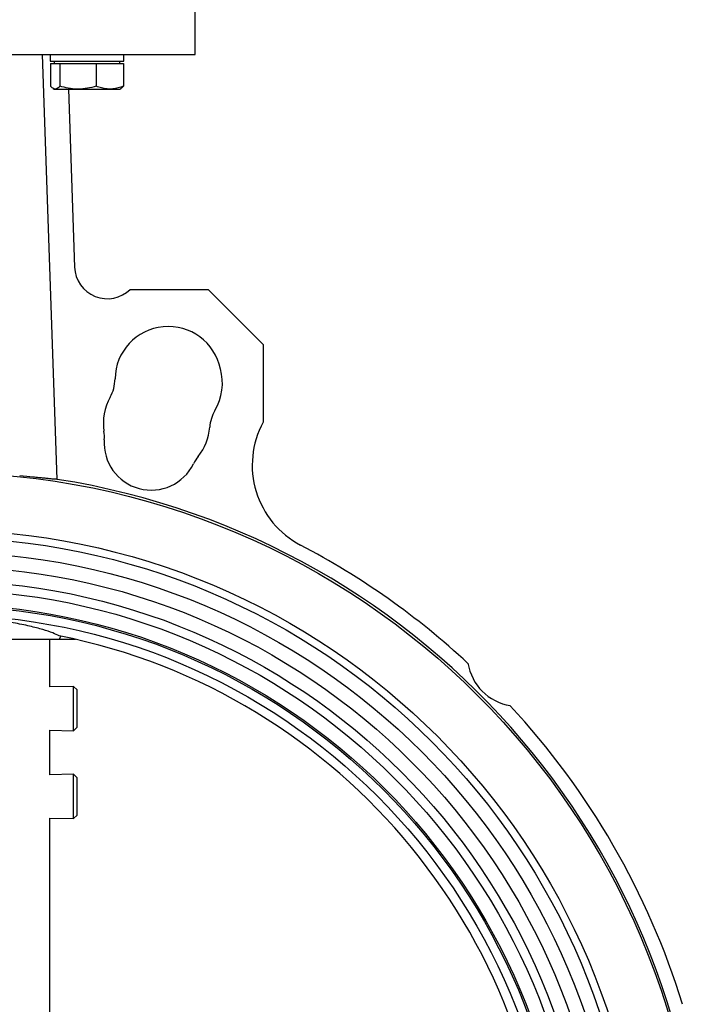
# Model space of a CAD drawing. Header units: millimetres. Extents: x 180 to 1986, y 18 to 1593.
# Tile 40 of 50: x 1697 to 1864, y 614 to 854. Entities that reach past the tile are written whole.
import ezdxf

# ---------------------------------------------------------------- set-up
doc = ezdxf.new("R2010")
doc.units = ezdxf.units.MM

msp = doc.modelspace()

# ---------------------------------------------------------------- linework, layer by layer
at = {"color": 7, "linetype": 'Continuous', "lineweight": 25}
for p, q in [((1739.77, 845.83), (1739.77, 862.83)), ((1614.77, 845.83), (1739.77, 845.83)), ((1706.09, 742.14), (1702.5, 845.83)), ((1704.34, 845.83), (1704.34, 844.23)), ((1704.34, 844.23), (1713.34, 844.23)), ((1704.45, 843.63), (1704.45, 838.1)), ((1704.45, 843.63), (1705.58, 843.63)), ((1705.34, 844.23), (1705.34, 843.63)), ((1705.58, 843.63), (1706.71, 843.63)), ((1706.71, 843.63), (1706.71, 838.1)), ((1706.71, 843.63), (1711.16, 843.63)), ((1711.16, 843.63), (1715.6, 843.63)), ((1713.34, 844.23), (1722.34, 844.23)), ((1715.6, 843.63), (1715.6, 838.1)), ((1715.6, 843.63), (1718.91, 843.63)), ((1718.91, 843.63), (1722.22, 843.63)), ((1721.34, 843.63), (1721.34, 844.23)), ((1722.22, 843.63), (1722.29, 843.63)), ((1722.22, 843.63), (1722.22, 838.1)), ((1722.29, 843.63), (1722.29, 838.1)), ((1722.34, 844.23), (1722.34, 845.83)), ((1705.07, 837.54), (1705.34, 837.38)), ((1705.34, 837.38), (1705.58, 837.38)), ((1705.58, 837.38), (1711.16, 837.38)), ((1708.79, 837.38), (1710.29, 793.95)), ((1711.16, 837.38), (1718.91, 837.38)), ((1718.91, 837.38), (1721.34, 837.38)), ((1721.34, 837.38), (1721.6, 837.54)), ((1721.6, 837.54), (1721.66, 837.57)), ((1723.89, 788.52), (1742.89, 788.52)), ((1742.89, 788.52), (1756.33, 775.09)), ((1756.33, 775.09), (1756.33, 756.09)), ((1682.82, 703.13), (1706.57, 703.13)), ((1704.27, 691.49), (1704.27, 703.13)), ((1706.94, 703.9), (1706.57, 703.13)), ((1706.57, 703.13), (1710.5, 703.13)), ((1710.07, 691.62), (1704.27, 691.49)), ((1710.92, 690.78), (1710.07, 691.62)), ((1710.07, 686.21), (1710.07, 691.62)), ((1710.92, 686.21), (1710.92, 690.78)), ((1710.07, 680.81), (1710.07, 686.21)), ((1710.92, 681.64), (1710.92, 686.21)), ((1704.27, 670.05), (1704.27, 680.93)), ((1704.27, 680.93), (1710.07, 680.81)), ((1710.07, 680.81), (1710.92, 681.64)), ((1710.07, 670.17), (1704.27, 670.05)), ((1710.92, 669.34), (1710.07, 670.17)), ((1710.07, 664.77), (1710.07, 670.17)), ((1710.92, 664.77), (1710.92, 669.34)), ((1710.07, 659.36), (1710.07, 664.77)), ((1710.92, 660.2), (1710.92, 664.77)), ((1704.27, 412.53), (1704.27, 659.49)), ((1704.27, 659.49), (1710.07, 659.36)), ((1710.07, 659.36), (1710.92, 660.2))]:
    msp.add_line(p, q, dxfattribs=at)
for radius in [186, 172, 170.1, 166.6, 163.1, 159.6, 157.35, 153.85, 153.45, 151.3]:
    msp.add_circle((1677.27, 557.83), radius, dxfattribs=at)
for centre, radius, start, end in [((1718.29, 794.23), 8, 181.9853, 314.4714), ((1733.18, 766.47), 13, 11.5794, 179.149), ((1733.39, 765.59), 13, 329.4345, 15.607), ((1710.68, 766.81), 9.5, 330.851, 359.149), ((1730.33, 755.85), 13, 150.851, 188.6477), ((1752.77, 754.14), 9.5, 149.4345, 175.6551), ((1730.33, 755.85), 13, 321.3523, 355.6551), ((1775.68, 745.61), 22, 151.5734, 242.3441), ((1708.09, 752.47), 9.5, 356.0501, 8.6477), ((1729.04, 751.02), 11.5, 176.0501, 333.9499), ((1747.9, 741.8), 9.5, 141.3523, 153.9499), ((1677.27, 557.83), 186.55, 278.0116, 81.1141), ((1677.27, 557.83), 190, 47.2045, 62.3441), ((1677.27, 557.83), 149.05, 281.3246, 78.6754), ((1818.7, 699.26), 12.5, 189.2182, 260.7818), ((1677.27, 557.83), 190, 17.2045, 42.7955)]:
    msp.add_arc(centre, radius, start, end, dxfattribs=at)
for points, knots in [([(1705.58, 837.38), (1705.55, 837.38), (1705.35, 837.39), (1704.97, 837.55), (1704.62, 837.91), (1704.45, 838.1)], [0, 0, 0, 0, 0.070086, 0.530782, 1, 1, 1, 1]), ([(1706.71, 838.1), (1706.53, 837.9), (1706.16, 837.5), (1705.77, 837.42), (1705.58, 837.38)], [0, 0, 0, 0, 0.495458, 1, 1, 1, 1]), ([(1711.16, 837.38), (1711.05, 837.38), (1710.25, 837.39), (1708.75, 837.55), (1707.39, 837.91), (1706.71, 838.1)], [0, 0, 0, 0, 0.070086, 0.530782, 1, 1, 1, 1]), ([(1715.6, 838.1), (1714.88, 837.9), (1713.42, 837.5), (1711.91, 837.42), (1711.16, 837.38)], [0, 0, 0, 0, 0.495458, 1, 1, 1, 1]), ([(1718.91, 837.38), (1718, 837.48), (1716.88, 837.6), (1715.8, 838.02), (1715.6, 838.1)], [0, 0, 0, 0, 0.811304, 1, 1, 1, 1]), ([(1722.22, 838.1), (1721.37, 837.8), (1720.27, 837.42), (1719.15, 837.39), (1718.91, 837.38)], [0, 0, 0, 0, 0.785622, 1, 1, 1, 1]), ([(1721.59, 837.56), (1721.63, 837.57), (1721.84, 837.65), (1722.05, 837.89), (1722.22, 838.1)], [0, 0, 0, 0, 0.1723299, 1, 1, 1, 1]), ([(1706.09, 742.14), (1705.78, 742.16), (1705.35, 742.19), (1704.52, 742.26), (1704.22, 742.29), (1703.55, 742.36), (1703.19, 742.39), (1702.42, 742.47), (1702, 742.51), (1701.12, 742.59), (1700.65, 742.64), (1699.18, 742.78), (1698.09, 742.87), (1696.9, 742.97)], [0, 0, 0, 0, 0.25, 0.25, 0.375, 0.375, 0.5, 0.5, 0.625, 0.625, 0.75, 0.75, 1, 1, 1, 1]), ([(1706.54, 703.98), (1706.08, 704.2), (1705.13, 704.65), (1702.66, 705.47), (1699.42, 706.33), (1695.49, 707.15), (1690.95, 707.86), (1686.33, 708.35), (1681.7, 708.64), (1677.2, 708.73), (1672.56, 708.63), (1667.98, 708.33), (1663.63, 707.85), (1659.61, 707.24), (1655.98, 706.52), (1652.81, 705.73), (1650.24, 704.94), (1648.74, 704.36), (1648.16, 704.06), (1648.01, 703.98)], [0, 0, 0, 0, 0.064605, 0.131013, 0.19675, 0.264509, 0.32811, 0.393837, 0.446237, 0.499959, 0.556234, 0.614171, 0.670431, 0.728181, 0.787226, 0.847771, 0.910907, 0.975737, 1, 1, 1, 1])]:
    msp.add_open_spline(points, degree=3, knots=knots, dxfattribs=at)

doc.saveas('drawing.dxf')
